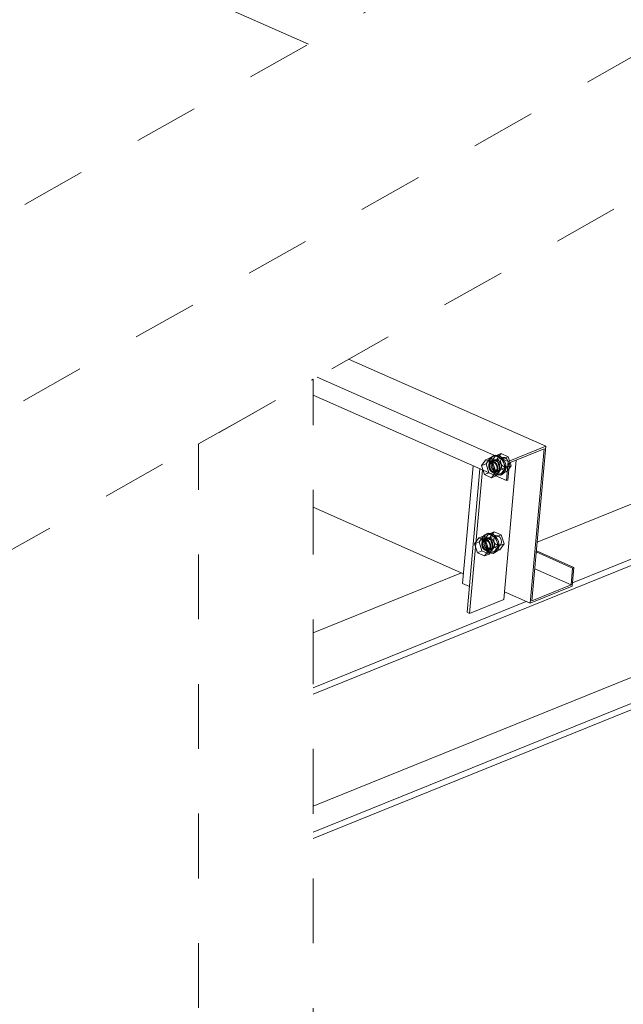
# Model space of a CAD drawing. Header units: millimetres. Extents: x -127 to 701, y 152 to 732.
# Tile 38 of 75: x 621.47 to 630.79, y 262.03 to 277.23. Entities that reach past the tile are written whole.
import ezdxf

# ---------------------------------------------------------------- set-up
doc = ezdxf.new("R2010")
doc.units = ezdxf.units.MM
for name, pattern in [('XKITLINE00', [0]), ('XKITLINE01', [4, 1, -1, 1, -1]), ('XKITLINE02', [4, 2, -2])]:
    doc.linetypes.add(name, pattern=pattern)
doc.layers.add('Schrauben', color=7, linetype='Continuous', lineweight=0)
doc.layers.add('Teil', color=7, linetype='Continuous', lineweight=0)

msp = doc.modelspace()

# ---------------------------------------------------------------- linework, layer by layer
at = {"layer": 'Schrauben', "linetype": 'XKITLINE02', "lineweight": 0}
for p, q in [((628.666, 270.439), (628.601, 270.349)), ((628.666, 270.439), (628.736, 270.467)), ((628.776, 270.39), (628.666, 270.439)), ((628.671, 270.377), (628.736, 270.467)), ((628.729, 270.403), (628.717, 270.384)), ((628.74, 270.47), (628.718, 270.405)), ((628.718, 270.405), (628.727, 270.325)), ((628.746, 270.415), (628.729, 270.403)), ((628.756, 270.404), (628.732, 270.388)), ((628.736, 270.467), (628.846, 270.419)), ((628.789, 270.503), (628.74, 270.47)), ((628.74, 270.413), (628.762, 270.479)), ((628.749, 270.334), (628.74, 270.413)), ((628.746, 270.415), (628.781, 270.429)), ((628.766, 270.418), (628.746, 270.415)), ((628.815, 270.499), (628.75, 270.409)), ((628.75, 270.409), (628.838, 270.444)), ((628.75, 270.409), (628.795, 270.27)), ((628.764, 270.417), (628.752, 270.398)), ((628.756, 270.404), (628.932, 270.475)), ((628.787, 270.401), (628.756, 270.404)), ((628.762, 270.479), (628.811, 270.512)), ((628.781, 270.429), (628.764, 270.417)), ((628.788, 270.413), (628.766, 270.418)), ((628.768, 270.382), (628.774, 270.407)), ((628.774, 270.407), (628.786, 270.426)), ((628.776, 270.39), (628.846, 270.419)), ((628.781, 270.429), (628.803, 270.438)), ((628.801, 270.433), (628.781, 270.429)), ((628.786, 270.426), (628.803, 270.438)), ((628.81, 270.399), (628.788, 270.413)), ((628.789, 270.503), (628.811, 270.512)), ((628.851, 270.496), (628.789, 270.503)), ((628.823, 270.427), (628.801, 270.433)), ((628.803, 270.438), (628.823, 270.441)), ((628.811, 270.512), (628.873, 270.505)), ((628.815, 270.499), (628.903, 270.535)), ((628.925, 270.451), (628.815, 270.499)), ((628.823, 270.441), (628.845, 270.436)), ((628.845, 270.413), (628.823, 270.427)), ((628.838, 270.444), (628.903, 270.535)), ((628.882, 270.305), (628.838, 270.444)), ((628.845, 270.436), (628.866, 270.422)), ((628.863, 270.393), (628.845, 270.413)), ((628.846, 270.419), (628.89, 270.28)), ((628.909, 270.45), (628.851, 270.496)), ((628.866, 270.422), (628.885, 270.402)), ((628.873, 270.505), (628.931, 270.459)), ((628.896, 270.426), (628.907, 270.459)), ((628.901, 270.386), (628.896, 270.426)), ((628.903, 270.535), (629.012, 270.486)), ((628.907, 270.459), (628.932, 270.475)), ((628.948, 270.378), (628.909, 270.45)), ((628.925, 270.451), (629.012, 270.486)), ((628.969, 270.312), (628.925, 270.451)), ((628.931, 270.459), (628.97, 270.387)), ((628.932, 270.475), (628.963, 270.472)), ((628.963, 270.472), (628.992, 270.449)), ((628.992, 270.449), (629.011, 270.413)), ((629.011, 270.413), (629.016, 270.373)), ((629.012, 270.486), (629.057, 270.347)), ((628.601, 270.349), (628.671, 270.377)), ((628.601, 270.349), (628.646, 270.21)), ((628.716, 270.238), (628.671, 270.377)), ((628.717, 270.384), (628.711, 270.359)), ((628.711, 270.359), (628.712, 270.332)), ((628.712, 270.332), (628.72, 270.304)), ((628.72, 270.304), (628.734, 270.278)), ((628.732, 270.388), (628.721, 270.355)), ((628.721, 270.355), (628.726, 270.315)), ((628.726, 270.315), (628.745, 270.279)), ((628.727, 270.325), (628.767, 270.253)), ((628.734, 270.278), (628.752, 270.258)), ((628.745, 270.279), (628.774, 270.256)), ((628.752, 270.398), (628.746, 270.374)), ((628.746, 270.374), (628.747, 270.346)), ((628.747, 270.346), (628.755, 270.318)), ((628.789, 270.261), (628.749, 270.334)), ((628.752, 270.258), (628.773, 270.244)), ((628.755, 270.318), (628.769, 270.292)), ((628.755, 270.161), (628.82, 270.252)), ((628.767, 270.253), (628.825, 270.207)), ((628.769, 270.355), (628.768, 270.382)), ((628.777, 270.327), (628.769, 270.355)), ((628.769, 270.292), (628.787, 270.272)), ((628.774, 270.256), (628.805, 270.252)), ((628.82, 270.252), (628.776, 270.39)), ((628.791, 270.301), (628.777, 270.327)), ((628.816, 270.378), (628.787, 270.401)), ((628.787, 270.272), (628.808, 270.258)), ((628.847, 270.216), (628.789, 270.261)), ((628.809, 270.281), (628.791, 270.301)), ((628.795, 270.27), (628.882, 270.305)), ((628.795, 270.27), (628.904, 270.221)), ((628.805, 270.252), (628.98, 270.323)), ((628.805, 270.252), (628.829, 270.269)), ((628.808, 270.258), (628.83, 270.253)), ((628.83, 270.267), (628.809, 270.281)), ((628.828, 270.379), (628.81, 270.399)), ((628.836, 270.342), (628.816, 270.378)), ((628.816, 270.242), (628.851, 270.256)), ((628.816, 270.242), (628.833, 270.254)), ((628.82, 270.252), (628.89, 270.28)), ((628.89, 270.28), (628.825, 270.19)), ((628.842, 270.353), (628.828, 270.379)), ((628.829, 270.269), (628.841, 270.302)), ((628.852, 270.262), (628.83, 270.267)), ((628.83, 270.253), (628.851, 270.256)), ((628.833, 270.254), (628.845, 270.273)), ((628.841, 270.302), (628.836, 270.342)), ((628.85, 270.325), (628.842, 270.353)), ((628.845, 270.273), (628.851, 270.298)), ((628.851, 270.298), (628.85, 270.325)), ((628.851, 270.256), (628.868, 270.268)), ((628.851, 270.256), (628.873, 270.265)), ((628.873, 270.265), (628.852, 270.262)), ((628.877, 270.367), (628.863, 270.393)), ((628.868, 270.268), (628.88, 270.287)), ((628.89, 270.277), (628.873, 270.265)), ((628.885, 270.339), (628.877, 270.367)), ((628.88, 270.287), (628.886, 270.312)), ((628.992, 270.257), (628.882, 270.305)), ((628.885, 270.402), (628.899, 270.376)), ((628.886, 270.312), (628.885, 270.339)), ((628.902, 270.296), (628.89, 270.277)), ((628.899, 270.376), (628.907, 270.348)), ((628.921, 270.35), (628.901, 270.386)), ((628.908, 270.321), (628.902, 270.296)), ((628.904, 270.221), (628.969, 270.312)), ((628.904, 270.221), (628.992, 270.257)), ((628.907, 270.348), (628.908, 270.321)), ((628.95, 270.327), (628.921, 270.35)), ((628.935, 270.233), (628.958, 270.299)), ((628.958, 270.299), (628.948, 270.378)), ((628.98, 270.323), (628.95, 270.327)), ((628.979, 270.307), (628.957, 270.242)), ((628.969, 270.312), (629.057, 270.347)), ((628.97, 270.387), (628.979, 270.307)), ((629.005, 270.34), (628.98, 270.323)), ((629.057, 270.347), (628.992, 270.257)), ((629.016, 270.373), (629.005, 270.34)), ((628.646, 270.21), (628.716, 270.238)), ((628.646, 270.21), (628.755, 270.161)), ((628.825, 270.19), (628.716, 270.238)), ((628.755, 270.161), (628.825, 270.19)), ((628.773, 270.244), (628.795, 270.239)), ((628.795, 270.239), (628.816, 270.242)), ((628.825, 270.207), (628.886, 270.2)), ((628.908, 270.208), (628.847, 270.216)), ((628.886, 270.2), (628.935, 270.233)), ((628.886, 270.2), (628.908, 270.208)), ((628.957, 270.242), (628.908, 270.208)), ((628.558, 269.232), (628.493, 269.142)), ((628.558, 269.232), (628.629, 269.26)), ((628.668, 269.184), (628.558, 269.232)), ((628.564, 269.17), (628.629, 269.26)), ((628.621, 269.196), (628.609, 269.177)), ((628.633, 269.263), (628.61, 269.198)), ((628.61, 269.198), (628.62, 269.118)), ((628.638, 269.208), (628.621, 269.196)), ((628.649, 269.197), (628.624, 269.181)), ((628.629, 269.26), (628.738, 269.212)), ((628.632, 269.206), (628.655, 269.272)), ((628.642, 269.127), (628.632, 269.206)), ((628.681, 269.297), (628.633, 269.263)), ((628.638, 269.208), (628.673, 269.222)), ((628.659, 269.211), (628.638, 269.208)), ((628.644, 269.191), (628.638, 269.167)), ((628.707, 269.292), (628.642, 269.202)), ((628.642, 269.202), (628.73, 269.237)), ((628.642, 269.202), (628.687, 269.063)), ((628.656, 269.21), (628.644, 269.191)), ((628.649, 269.197), (628.824, 269.268)), ((628.68, 269.194), (628.649, 269.197)), ((628.655, 269.272), (628.703, 269.305)), ((628.673, 269.222), (628.656, 269.21)), ((628.681, 269.206), (628.659, 269.211)), ((628.66, 269.175), (628.666, 269.2)), ((628.666, 269.2), (628.678, 269.219)), ((628.668, 269.184), (628.738, 269.212)), ((628.673, 269.222), (628.695, 269.231)), ((628.694, 269.226), (628.673, 269.222)), ((628.678, 269.219), (628.695, 269.231)), ((628.709, 269.171), (628.68, 269.194)), ((628.681, 269.297), (628.703, 269.305)), ((628.743, 269.289), (628.681, 269.297)), ((628.702, 269.192), (628.681, 269.206)), ((628.716, 269.22), (628.694, 269.226)), ((628.695, 269.231), (628.716, 269.234)), ((628.72, 269.172), (628.702, 269.192)), ((628.703, 269.305), (628.765, 269.298)), ((628.707, 269.292), (628.795, 269.328)), ((628.817, 269.244), (628.707, 269.292)), ((628.716, 269.234), (628.738, 269.229)), ((628.737, 269.206), (628.716, 269.22)), ((628.73, 269.237), (628.795, 269.328)), ((628.775, 269.098), (628.73, 269.237)), ((628.755, 269.186), (628.737, 269.206)), ((628.738, 269.229), (628.759, 269.215)), ((628.738, 269.212), (628.783, 269.073)), ((628.801, 269.243), (628.743, 269.289)), ((628.759, 269.215), (628.777, 269.195)), ((628.765, 269.298), (628.823, 269.252)), ((628.777, 269.195), (628.791, 269.169)), ((628.789, 269.219), (628.8, 269.252)), ((628.793, 269.179), (628.789, 269.219)), ((628.795, 269.328), (628.905, 269.279)), ((628.8, 269.252), (628.824, 269.268)), ((628.84, 269.171), (628.801, 269.243)), ((628.817, 269.244), (628.905, 269.279)), ((628.862, 269.105), (628.817, 269.244)), ((628.823, 269.252), (628.862, 269.18)), ((628.824, 269.268), (628.855, 269.265)), ((628.855, 269.265), (628.884, 269.242)), ((628.884, 269.242), (628.904, 269.206)), ((628.904, 269.206), (628.908, 269.166)), ((628.905, 269.279), (628.949, 269.14)), ((628.493, 269.142), (628.564, 269.17)), ((628.493, 269.142), (628.538, 269.003)), ((628.608, 269.031), (628.564, 269.17)), ((628.609, 269.177), (628.603, 269.152)), ((628.603, 269.152), (628.604, 269.125)), ((628.604, 269.125), (628.612, 269.097)), ((628.612, 269.097), (628.626, 269.071)), ((628.624, 269.181), (628.613, 269.148)), ((628.613, 269.148), (628.618, 269.108)), ((628.618, 269.108), (628.638, 269.072)), ((628.62, 269.118), (628.659, 269.046)), ((628.626, 269.071), (628.644, 269.051)), ((628.638, 269.167), (628.639, 269.139)), ((628.638, 269.072), (628.667, 269.049)), ((628.639, 269.139), (628.647, 269.111)), ((628.681, 269.055), (628.642, 269.127)), ((628.644, 269.051), (628.666, 269.037)), ((628.647, 269.111), (628.661, 269.086)), ((628.647, 268.954), (628.712, 269.045)), ((628.659, 269.046), (628.717, 269)), ((628.661, 269.148), (628.66, 269.175)), ((628.669, 269.12), (628.661, 269.148)), ((628.661, 269.086), (628.679, 269.065)), ((628.666, 269.037), (628.687, 269.032)), ((628.667, 269.049), (628.697, 269.046)), ((628.712, 269.045), (628.668, 269.184)), ((628.683, 269.094), (628.669, 269.12)), ((628.679, 269.065), (628.701, 269.051)), ((628.739, 269.009), (628.681, 269.055)), ((628.701, 269.074), (628.683, 269.094)), ((628.687, 269.063), (628.775, 269.098)), ((628.687, 269.063), (628.797, 269.015)), ((628.687, 269.032), (628.708, 269.035)), ((628.697, 269.046), (628.873, 269.117)), ((628.697, 269.046), (628.722, 269.062)), ((628.723, 269.06), (628.701, 269.074)), ((628.701, 269.051), (628.723, 269.046)), ((628.708, 269.035), (628.743, 269.049)), ((628.708, 269.035), (628.725, 269.047)), ((628.728, 269.135), (628.709, 269.171)), ((628.712, 269.045), (628.783, 269.073)), ((628.783, 269.073), (628.718, 268.983)), ((628.734, 269.146), (628.72, 269.172)), ((628.722, 269.062), (628.733, 269.095)), ((628.744, 269.055), (628.723, 269.06)), ((628.723, 269.046), (628.743, 269.049)), ((628.725, 269.047), (628.737, 269.066)), ((628.733, 269.095), (628.728, 269.135)), ((628.742, 269.118), (628.734, 269.146)), ((628.737, 269.066), (628.743, 269.091)), ((628.743, 269.091), (628.742, 269.118)), ((628.743, 269.049), (628.76, 269.061)), ((628.743, 269.049), (628.765, 269.058)), ((628.765, 269.058), (628.744, 269.055)), ((628.769, 269.16), (628.755, 269.186)), ((628.76, 269.061), (628.772, 269.08)), ((628.782, 269.07), (628.765, 269.058)), ((628.777, 269.132), (628.769, 269.16)), ((628.772, 269.08), (628.778, 269.105)), ((628.884, 269.05), (628.775, 269.098)), ((628.778, 269.105), (628.777, 269.132)), ((628.794, 269.089), (628.782, 269.07)), ((628.791, 269.169), (628.799, 269.141)), ((628.813, 269.143), (628.793, 269.179)), ((628.8, 269.114), (628.794, 269.089)), ((628.797, 269.015), (628.862, 269.105)), ((628.797, 269.015), (628.884, 269.05)), ((628.799, 269.141), (628.8, 269.114)), ((628.849, 269.035), (628.801, 269.002)), ((628.842, 269.12), (628.813, 269.143)), ((628.827, 269.026), (628.85, 269.092)), ((628.85, 269.092), (628.84, 269.171)), ((628.873, 269.117), (628.842, 269.12)), ((628.872, 269.1), (628.849, 269.035)), ((628.862, 269.18), (628.872, 269.1)), ((628.862, 269.105), (628.949, 269.14)), ((628.897, 269.133), (628.873, 269.117)), ((628.949, 269.14), (628.884, 269.05)), ((628.908, 269.166), (628.897, 269.133)), ((628.538, 269.003), (628.608, 269.031)), ((628.538, 269.003), (628.647, 268.954)), ((628.718, 268.983), (628.608, 269.031)), ((628.647, 268.954), (628.718, 268.983)), ((628.717, 269), (628.779, 268.993)), ((628.801, 269.002), (628.739, 269.009)), ((628.779, 268.993), (628.827, 269.026)), ((628.779, 268.993), (628.801, 269.002))]:
    msp.add_line(p, q, dxfattribs=at)
at = {"layer": 'Teil', "linetype": 'XKITLINE00', "lineweight": 0}
for p, q in [((568.168, 302.407), (625.931, 276.855)), ((626.001, 266.82), (658.963, 280.159)), ((626.001, 265.091), (658.963, 278.429)), ((626.001, 264.691), (658.963, 278.03)), ((626.001, 264.592), (658.963, 277.931)), ((629.458, 269.164), (639.113, 273.071)), ((630.007, 268.54), (640.112, 272.63)), ((626.549, 271.991), (629.591, 270.646)), ((626.063, 271.716), (629.012, 270.412)), ((626.001, 271.437), (628.986, 270.117)), ((629.012, 270.412), (629.591, 270.646)), ((629.566, 270.607), (629.031, 270.39)), ((629.353, 268.223), (629.566, 270.607)), ((629.591, 270.646), (629.378, 268.262)), ((628.943, 268.279), (629.135, 270.432)), ((628.986, 270.117), (629.012, 270.412)), ((628.309, 268.53), (628.471, 270.345)), ((628.377, 268.084), (628.575, 270.299)), ((628.417, 268.066), (628.615, 270.281)), ((629.031, 270.39), (629.007, 270.126)), ((629.007, 270.126), (628.986, 270.117)), ((626.001, 269.706), (628.322, 268.679)), ((629.445, 269.015), (630.006, 268.766)), ((629.447, 269.032), (630.028, 268.775)), ((629.422, 268.755), (629.983, 268.507)), ((629.983, 268.507), (630.006, 268.766)), ((630.028, 268.775), (630.002, 268.486)), ((630.006, 268.766), (630.028, 268.775)), ((626.001, 267.765), (628.292, 268.692)), ((628.309, 268.53), (628.413, 268.484)), ((630.002, 268.486), (629.353, 268.223)), ((629.378, 268.262), (629.983, 268.507)), ((628.417, 268.066), (628.943, 268.279)), ((628.954, 268.4), (629.353, 268.223)), ((626.001, 266.919), (629.291, 268.251)), ((628.377, 268.084), (628.417, 268.066))]:
    msp.add_line(p, q, dxfattribs=at)
at = {"layer": 'Teil', "linetype": 'XKITLINE01', "lineweight": 0}
for p, q in [((660.73, 296.521), (615.053, 270.707)), ((618.049, 269.382), (663.726, 295.196)), ((663.726, 293.001), (618.049, 267.187)), ((624.234, 270.682), (626.001, 271.681)), ((626.001, 252.975), (626.001, 271.681)), ((624.234, 251.976), (624.234, 270.682))]:
    msp.add_line(p, q, dxfattribs=at)

doc.saveas('drawing.dxf')
